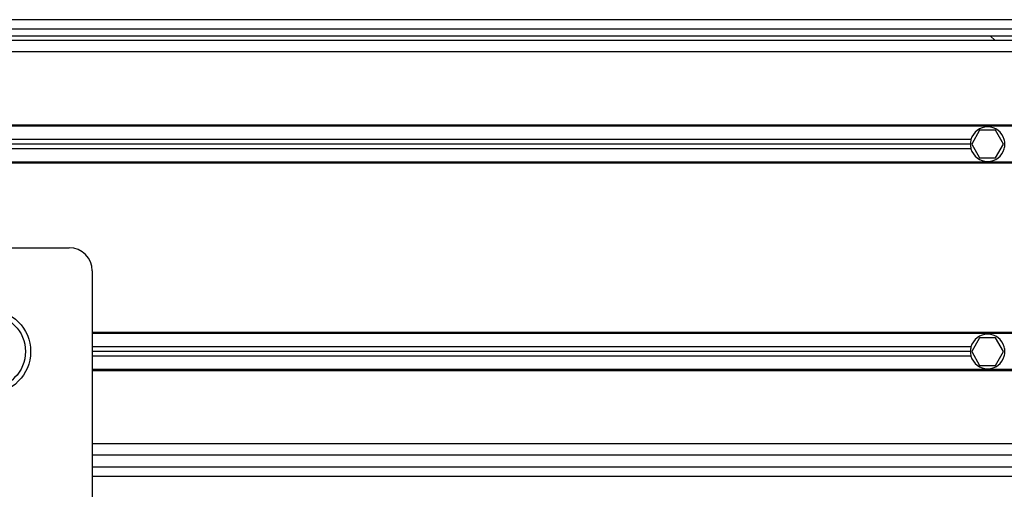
# Model space of a CAD drawing. Header units: millimetres. Extents: x 0 to 420, y 0 to 297.
# Tile 11 of 18: x 146 to 164, y 221 to 229. Entities that reach past the tile are written whole.
import ezdxf

# ---------------------------------------------------------------- set-up
doc = ezdxf.new("R2010")
doc.units = ezdxf.units.MM

msp = doc.modelspace()

# ---------------------------------------------------------------- linework, layer by layer
at = {"color": 7, "linetype": 'Continuous', "lineweight": 25}
for p, q in [((222.68528, 229.29273), (57.31472, 229.29273)), ((58.72037, 229.12736), (221.27963, 229.12736)), ((58.72037, 229.00333), (221.27963, 229.00333)), ((163.62502, 229.00333), (163.71689, 228.92064)), ((207.22313, 228.92064), (72.77687, 228.92064)), ((207.22313, 228.71393), (72.77687, 228.71393)), ((207.22314, 227.40337), (72.77686, 227.40337)), ((206.97508, 227.3827), (73.02492, 227.3827)), ((163.43587, 227.30828), (163.29266, 227.06023)), ((163.7223, 227.30828), (163.43587, 227.30828)), ((163.86552, 227.06023), (163.7223, 227.30828)), ((163.28024, 227.14291), (116.71976, 227.14291)), ((163.26902, 227.06023), (116.73098, 227.06023)), ((163.29266, 227.06023), (163.43587, 226.81217)), ((163.7223, 226.81217), (163.86552, 227.06023)), ((163.28024, 226.97754), (116.71976, 226.97754)), ((207.22314, 226.71708), (72.77686, 226.71708)), ((206.97508, 226.73775), (73.02492, 226.73775)), ((163.43587, 226.81217), (163.7223, 226.81217)), ((133.05444, 225.19981), (147.11093, 225.19981)), ((147.52436, 224.78638), (147.52436, 220.49501)), ((207.22314, 223.68253), (147.52436, 223.68253)), ((206.97508, 223.66186), (147.52436, 223.66186)), ((163.43587, 223.58744), (163.29266, 223.33939)), ((163.7223, 223.58744), (163.43587, 223.58744)), ((163.86552, 223.33939), (163.7223, 223.58744)), ((163.28024, 223.42207), (147.52436, 223.42207)), ((163.26902, 223.33939), (147.52436, 223.33939)), ((163.28024, 223.2567), (147.52436, 223.2567)), ((163.29266, 223.33939), (163.43587, 223.09133)), ((163.7223, 223.09133), (163.86552, 223.33939)), ((206.97508, 223.01692), (147.52436, 223.01692)), ((207.22314, 222.99624), (147.52436, 222.99624)), ((163.43587, 223.09133), (163.7223, 223.09133)), ((207.22314, 221.68568), (147.52436, 221.68568)), ((207.22314, 221.47897), (147.52436, 221.47897)), ((147.52436, 221.27226), (217.72416, 221.27226)), ((147.52436, 221.10689), (217.72416, 221.10689))]:
    msp.add_line(p, q, dxfattribs=at)
for radius in [0.7545, 0.66148]:
    msp.add_circle((145.66394, 223.33939), radius, dxfattribs=at)
for centre, radius, start, end in [((163.57909, 227.06023), 0.31007, 15.46601, 164.53399), ((163.57909, 227.06023), 0.31007, 164.53399, 180), ((163.57909, 227.06023), 0.31007, 180, 195.46601), ((163.57909, 227.06023), 0.31007, 0, 15.46601), ((163.57909, 227.06023), 0.31007, 344.53399, 0), ((163.57909, 227.06023), 0.31007, 195.46601, 344.53399), ((147.11093, 224.78638), 0.41343, 0, 90), ((163.57909, 223.33939), 0.31007, 15.46601, 164.53399), ((163.57909, 223.33939), 0.31007, 164.53399, 180), ((163.57909, 223.33939), 0.31007, 0, 15.46601), ((163.57909, 223.33939), 0.31007, 180, 195.46601), ((163.57909, 223.33939), 0.31007, 195.46601, 344.53399), ((163.57909, 223.33939), 0.31007, 344.53399, 0)]:
    msp.add_arc(centre, radius, start, end, dxfattribs=at)

doc.saveas('drawing.dxf')
